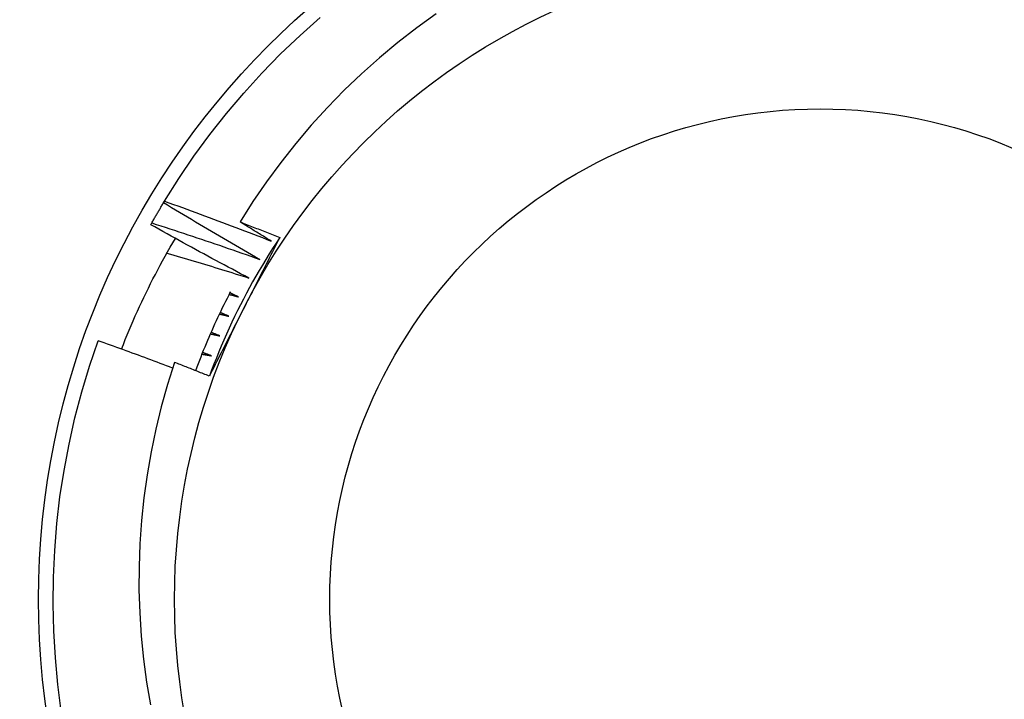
# Model space of a CAD drawing. Header units: inches. Extents: x 48.1 to 120.1, y 31.5 to 55.7.
# Tile 17 of 85: x 68.767 to 68.966, y 35.056 to 35.194. Entities that reach past the tile are written whole.
import ezdxf

# ---------------------------------------------------------------- set-up
doc = ezdxf.new("R2010")
doc.units = ezdxf.units.IN
doc.header["$MEASUREMENT"] = 0
doc.layers.add('Visible Edges(ANSI)', color=7, linetype='Continuous', lineweight=25)
doc.layers.add('Visible Tangent Edges(ANSI)', color=7, linetype='Continuous', lineweight=25)

msp = doc.modelspace()

# ---------------------------------------------------------------- linework, layer by layer
at = {"layer": 'Visible Edges(ANSI)'}
for p, q in [((68.79568878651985, 35.15639165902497), (68.7959030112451, 35.15674550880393)), ((68.79311593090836, 35.15196609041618), (68.79331839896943, 35.15232679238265))]:
    msp.add_line(p, q, dxfattribs=at)
at = {"layer": 'Visible Edges(ANSI)', "flags": 128}
for points in [[(68.85099121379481, 35.19472410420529), (68.84704613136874, 35.19187685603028), (68.8432039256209, 35.18889820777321), (68.83946791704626, 35.18579089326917), (68.83584143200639, 35.18255769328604), (68.83232780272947, 35.1792013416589), (68.82893034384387, 35.17572463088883), (68.82565238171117, 35.17213029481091), (68.82249723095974, 35.16842110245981), (68.81946823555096, 35.16459981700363), (68.81657249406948, 35.16067446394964), (68.8138185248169, 35.15665675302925), (68.8112084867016, 35.1525506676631)], [(68.7959030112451, 35.15674550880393), (68.79880852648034, 35.16134690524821), (68.8018732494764, 35.16584382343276), (68.80509343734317, 35.17023076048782), (68.80846515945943, 35.17450233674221), (68.81198426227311, 35.1786533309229), (68.81564645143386, 35.18267865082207), (68.81944723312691, 35.18657338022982), (68.82338196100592, 35.19033273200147), (68.82744581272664, 35.19395211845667)], [(68.7959030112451, 35.15674550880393), (68.79680843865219, 35.1564212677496), (68.79771350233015, 35.15609587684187), (68.79861817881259, 35.15576934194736), (68.79952247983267, 35.15544166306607), (68.80042640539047, 35.15511283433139), (68.80132995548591, 35.15478286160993), (68.80223311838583, 35.15445173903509), (68.80313590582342, 35.15411947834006), (68.80403829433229, 35.15378606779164), (68.80494030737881, 35.15345151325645), (68.80584194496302, 35.15311580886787), (68.80674318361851, 35.1527789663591), (68.80764403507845, 35.15244097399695), (68.80854452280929, 35.15210182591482), (68.80944463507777, 35.1517615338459), (68.81034437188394, 35.151420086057), (68.81124372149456, 35.15107749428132), (68.81214269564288, 35.15073374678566), (68.81304129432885, 35.1503888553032), (68.8139395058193, 35.15004280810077), (68.81483733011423, 35.14969561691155), (68.81573476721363, 35.14934727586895), (68.8166318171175, 35.14899778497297), (68.81752846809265, 35.1486471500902)], [(68.79331839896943, 35.15232679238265), (68.79341470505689, 35.15249758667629), (68.79351122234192, 35.15266825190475), (68.7936079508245, 35.15283879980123), (68.79370490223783, 35.15300922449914), (68.79380206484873, 35.15317952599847), (68.79389945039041, 35.15334970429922), (68.79399703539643, 35.153519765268), (68.79409484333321, 35.15368969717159), (68.79419286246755, 35.15385950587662), (68.79429110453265, 35.15402919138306), (68.79438955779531, 35.15419875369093), (68.79448821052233, 35.15436819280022), (68.79458708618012, 35.15453750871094), (68.79468618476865, 35.15470669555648), (68.79478548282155, 35.15487575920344), (68.7948850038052, 35.15504469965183), (68.79498473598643, 35.15521351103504), (68.79508466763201, 35.15538219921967), (68.79518482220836, 35.15555075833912), (68.79528519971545, 35.15571919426), (68.79538577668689, 35.15588750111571), (68.79548656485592, 35.15605567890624), (68.7955875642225, 35.15622373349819), (68.79568878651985, 35.15639165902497)], [(68.81519868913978, 35.14494458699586), (68.81437912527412, 35.1454094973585), (68.81356014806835, 35.14587545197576), (68.81274173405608, 35.14634246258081), (68.81192389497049, 35.14681052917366), (68.8111066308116, 35.14727964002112), (68.81028994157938, 35.14774980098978), (68.80947382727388, 35.14822101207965), (68.80865828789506, 35.14869327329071), (68.80784332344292, 35.14916657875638), (68.80702894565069, 35.14964093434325), (68.80621514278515, 35.15011634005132), (68.80540192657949, 35.150592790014), (68.80458928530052, 35.15107029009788), (68.80377721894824, 35.15154882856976), (68.80296573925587, 35.15202841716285), (68.80215484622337, 35.15250905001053), (68.80134453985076, 35.15299072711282), (68.80053480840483, 35.15347344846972), (68.79972567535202, 35.15395721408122), (68.79891711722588, 35.15444201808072), (68.79810915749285, 35.15492786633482), (68.7973017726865, 35.15541475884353), (68.79649498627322, 35.15590268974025), (68.79568878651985, 35.15639165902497)], [(68.8112084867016, 35.1525506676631), (68.81154422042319, 35.1524194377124), (68.81187989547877, 35.15228804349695), (68.81221550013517, 35.15215649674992), (68.81255105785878, 35.15202478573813), (68.8128865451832, 35.15189291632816), (68.81322198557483, 35.15176088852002), (68.81355735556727, 35.15162870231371), (68.81389266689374, 35.15149635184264), (68.8142279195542, 35.1513638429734), (68.81456310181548, 35.15123118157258), (68.81489822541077, 35.15109835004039), (68.81523330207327, 35.15096536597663), (68.81556830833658, 35.15083222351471), (68.8159032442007, 35.15069891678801), (68.81623813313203, 35.15056545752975), (68.81657295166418, 35.15043183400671), (68.81690771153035, 35.15029805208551), (68.81724241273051, 35.15016410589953), (68.81757705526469, 35.15003000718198), (68.81791163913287, 35.14989574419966), (68.81824615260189, 35.14976132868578), (68.81858060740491, 35.14962674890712), (68.81891500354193, 35.14949201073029), (68.81924932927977, 35.1493571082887)], [(68.81752846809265, 35.1486471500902), (68.81726438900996, 35.14880851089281), (68.8170003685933, 35.1489699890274), (68.8167364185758, 35.14913157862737), (68.81647252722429, 35.14929327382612), (68.81620870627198, 35.14945508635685), (68.81594494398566, 35.14961701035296), (68.81568125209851, 35.14977904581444), (68.81541763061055, 35.14994118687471), (68.81515406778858, 35.15010344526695), (68.8148905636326, 35.15026581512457), (68.81462714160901, 35.15042829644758), (68.81436376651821, 35.15059088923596), (68.81410047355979, 35.15075358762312), (68.81383723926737, 35.15091640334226), (68.81357406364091, 35.15107933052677), (68.81331095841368, 35.15124236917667), (68.81304792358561, 35.15140551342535), (68.81278494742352, 35.151568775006), (68.81252204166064, 35.15173214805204), (68.81225919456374, 35.15189562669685), (68.81199641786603, 35.15205922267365), (68.8117337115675, 35.15222292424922), (68.81147106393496, 35.15238674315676), (68.8112084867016, 35.1525506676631)], [(68.81299202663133, 35.14116735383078), (68.81215760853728, 35.14160503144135), (68.8113237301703, 35.14204378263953), (68.81049039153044, 35.1424836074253), (68.80965759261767, 35.14292449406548), (68.808825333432, 35.14336645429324), (68.80799361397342, 35.14380948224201), (68.80716243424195, 35.14425357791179), (68.80633179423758, 35.14469874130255), (68.8055016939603, 35.14514496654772), (68.80467214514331, 35.14559226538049), (68.80384313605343, 35.14604062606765), (68.80301466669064, 35.14649005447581), (68.80218674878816, 35.14694054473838), (68.80135938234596, 35.14739209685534), (68.80053255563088, 35.14784471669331), (68.79970629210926, 35.14829840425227), (68.79888055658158, 35.14875314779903), (68.79805538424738, 35.1492089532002), (68.79723076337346, 35.14966582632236), (68.79640669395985, 35.15012375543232), (68.79558317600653, 35.15058275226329), (68.79476020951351, 35.15104280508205), (68.79393779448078, 35.15150391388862), (68.79311593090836, 35.15196609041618)], [(68.79331839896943, 35.15232679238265), (68.794233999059, 35.15203252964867), (68.79514927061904, 35.1517371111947), (68.79606421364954, 35.15144053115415), (68.79697881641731, 35.15114278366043), (68.79789307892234, 35.15084388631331), (68.79880701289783, 35.15054382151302), (68.79972060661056, 35.15024260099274), (68.8006338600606, 35.14994022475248), (68.80154677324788, 35.14963668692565), (68.80245934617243, 35.14933198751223), (68.80337156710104, 35.14902613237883), (68.80428345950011, 35.14871911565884), (68.80519498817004, 35.14841093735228), (68.80610618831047, 35.14810160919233), (68.80701702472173, 35.1477911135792), (68.80792750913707, 35.14747946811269), (68.80883765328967, 35.1471666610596), (68.80974744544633, 35.14685269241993), (68.81065687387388, 35.14653756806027), (68.81156595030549, 35.14622128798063), (68.81247467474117, 35.14590384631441), (68.8133830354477, 35.1455852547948), (68.81429104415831, 35.14526549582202), (68.81519868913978, 35.14494458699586)], [(68.78718147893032, 35.12675458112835), (68.78756035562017, 35.12772174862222), (68.78794592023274, 35.12868634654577), (68.78833817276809, 35.12964833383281), (68.78873711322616, 35.13060768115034), (68.78914270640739, 35.13156434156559), (68.78955496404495, 35.13251828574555), (68.78997386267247, 35.13346948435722), (68.79039939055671, 35.13441789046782), (68.79083154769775, 35.13536348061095), (68.79127031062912, 35.13630620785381), (68.79171567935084, 35.13724604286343), (68.79216763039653, 35.13818295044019), (68.792626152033, 35.13911688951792), (68.7930912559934, 35.1400478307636), (68.79356290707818, 35.14097573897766), (68.79404110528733, 35.1419005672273), (68.79452583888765, 35.14282229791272), (68.79501709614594, 35.14374087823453), (68.7955148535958, 35.14465628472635), (68.79601912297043, 35.14556847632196), (68.79652988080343, 35.1464774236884), (68.79704711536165, 35.14738307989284), (68.79757080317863, 35.14828539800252), (68.79810068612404, 35.14918390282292)], [(68.81925195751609, 35.14935548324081), (68.81852666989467, 35.14825805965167), (68.81781243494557, 35.14715340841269), (68.81710927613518, 35.14604164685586), (68.8164172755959, 35.14492289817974), (68.8157364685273, 35.14379728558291), (68.8150669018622, 35.14266493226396), (68.81440864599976, 35.14152594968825), (68.81376174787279, 35.14038046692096), (68.81312624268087, 35.13922860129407), (68.81250220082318, 35.13807047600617), (68.81188966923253, 35.13690620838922), (68.8112886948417, 35.13573592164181), (68.81069933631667, 35.13455973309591), (68.81012164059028, 35.13337777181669), (68.80955567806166, 35.13219014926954), (68.80900147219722, 35.13099699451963), (68.80845909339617, 35.12979842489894), (68.80792857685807, 35.12859455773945), (68.80741000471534, 35.12738551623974), (68.80690340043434, 35.12617142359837), (68.80640883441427, 35.12495240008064), (68.80592634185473, 35.12372856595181), (68.80545599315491, 35.12250003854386), (68.80499782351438, 35.12126694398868)], [(68.81924932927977, 35.1493571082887), (68.81895521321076, 35.14877639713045), (68.81866097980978, 35.14819566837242), (68.8183666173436, 35.14761491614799), (68.81807214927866, 35.14703412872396), (68.81777754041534, 35.14645329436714), (68.81748282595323, 35.14587238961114), (68.81718797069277, 35.14529141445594), (68.81689299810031, 35.14471035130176), (68.81659789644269, 35.14412918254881), (68.81630265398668, 35.14354790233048), (68.8160072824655, 35.14296649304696), (68.81571178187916, 35.14238494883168), (68.81541615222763, 35.14180324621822), (68.81512037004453, 35.1412213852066), (68.81482445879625, 35.14063934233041), (68.8145284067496, 35.14005710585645), (68.8142322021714, 35.13947466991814), (68.8139358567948, 35.13889201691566), (68.81363937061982, 35.13830913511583), (68.81334274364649, 35.13772601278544), (68.81304595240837, 35.1371426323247), (68.8127490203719, 35.13655898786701), (68.81245193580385, 35.13597506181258), (68.81215469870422, 35.1353908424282)], [(68.7963920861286, 35.14623367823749), (68.79708574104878, 35.14603017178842), (68.79777924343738, 35.14582600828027), (68.79847256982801, 35.14562118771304), (68.79916572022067, 35.14541570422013), (68.79985870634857, 35.14520955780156), (68.8005515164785, 35.1450027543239), (68.80124415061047, 35.14479528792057), (68.80193660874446, 35.14458715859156), (68.80262890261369, 35.14437837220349), (68.80332102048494, 35.14416892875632), (68.80401296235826, 35.14395882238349), (68.80470472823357, 35.14374805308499), (68.80539631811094, 35.1435366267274), (68.80608773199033, 35.14332453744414), (68.80677896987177, 35.1431117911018), (68.80747002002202, 35.14289838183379), (68.80816090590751, 35.14268430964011), (68.80885160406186, 35.14246958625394), (68.80954212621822, 35.14225419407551), (68.81023247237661, 35.14203814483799), (68.81092263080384, 35.1418214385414), (68.81161261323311, 35.14160406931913), (68.8123024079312, 35.14138604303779), (68.81299202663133, 35.14116735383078)], [(68.8092432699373, 35.13833662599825), (68.80890910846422, 35.13769105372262), (68.8085784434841, 35.13704368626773), (68.80825126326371, 35.13639454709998), (68.80792760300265, 35.13574365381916), (68.80760743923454, 35.13509102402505), (68.80729080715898, 35.13443667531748), (68.80697770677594, 35.13378063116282), (68.80666813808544, 35.13312290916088), (68.80636213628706, 35.13246353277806), (68.80605967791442, 35.13180250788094), (68.8057607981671, 35.13113986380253), (68.80546548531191, 35.13047562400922), (68.80517376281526, 35.1298097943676), (68.80488564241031, 35.12914240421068), (68.8046011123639, 35.12847347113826), (68.80432019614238, 35.12780301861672), (68.80404289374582, 35.12713105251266), (68.80376922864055, 35.12645760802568), (68.8034991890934, 35.12578269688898), (68.80323279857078, 35.12510633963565), (68.80297005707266, 35.12442855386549), (68.80271096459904, 35.12374936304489), (68.80245554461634, 35.12306878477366), (68.80220379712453, 35.12238683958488)], [(68.80899447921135, 35.13785680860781), (68.8090743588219, 35.1378345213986), (68.80915422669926, 35.1378122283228), (68.80923410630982, 35.1377899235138), (68.80931397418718, 35.1377676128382), (68.80939383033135, 35.13774529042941), (68.8094736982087, 35.13772296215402), (68.80955356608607, 35.13770062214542), (68.80963342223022, 35.13767827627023), (68.80971327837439, 35.13765591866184), (68.80979313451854, 35.13763355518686), (68.80987299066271, 35.13761118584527), (68.80995283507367, 35.13758879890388), (68.81003269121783, 35.1375664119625), (68.81011253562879, 35.13754401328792), (68.81019238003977, 35.13752160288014), (68.81027222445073, 35.13749918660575), (68.81035205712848, 35.13747675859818), (68.81043190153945, 35.13745432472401), (68.81051173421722, 35.13743188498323), (68.81059156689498, 35.13740943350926), (68.81067139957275, 35.13738697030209), (68.81075123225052, 35.13736450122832), (68.81083106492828, 35.13734202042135), (68.81091088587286, 35.13731953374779)], [(68.81091088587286, 35.13731953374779), (68.81083772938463, 35.13735483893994), (68.8107645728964, 35.13739014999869), (68.81069141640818, 35.13742546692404), (68.81061827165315, 35.13746079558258), (68.81054512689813, 35.13749613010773), (68.8104719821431, 35.13753147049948), (68.81039884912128, 35.13756682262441), (68.81032571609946, 35.13760218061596), (68.81025258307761, 35.1376375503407), (68.81017946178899, 35.13767292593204), (68.81010634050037, 35.13770830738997), (68.81003321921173, 35.1377437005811), (68.8099601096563, 35.13777909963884), (68.80988700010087, 35.13781450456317), (68.80981389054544, 35.13784992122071), (68.80974078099, 35.13788534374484), (68.80966768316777, 35.13792077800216), (68.80959458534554, 35.13795621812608), (68.8095214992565, 35.13799166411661), (68.80944841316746, 35.13802712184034), (68.80937532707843, 35.13806258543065), (68.80930224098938, 35.13809805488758), (68.80922916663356, 35.1381335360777), (68.80915609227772, 35.13816902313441)], [(68.81215469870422, 35.1353908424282), (68.81185437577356, 35.13480056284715), (68.8115541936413, 35.13421055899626), (68.81125415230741, 35.13362080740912), (68.81095426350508, 35.13303130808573), (68.81065450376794, 35.13244204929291), (68.81035488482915, 35.13185300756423), (68.81005541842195, 35.13126418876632), (68.80975608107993, 35.13067556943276), (68.80945687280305, 35.13008714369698), (68.80915781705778, 35.12949889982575), (68.80885887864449, 35.1289108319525), (68.80856009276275, 35.12832291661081), (68.80826142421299, 35.12773515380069), (68.80796289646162, 35.12714753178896), (68.8076645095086, 35.12656003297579), (68.80736623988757, 35.12597265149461), (68.80706811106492, 35.1253853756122), (68.80677009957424, 35.12479819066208), (68.80647222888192, 35.12421109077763), (68.8061744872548, 35.12362406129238), (68.80587686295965, 35.12303709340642), (68.80557936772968, 35.12245017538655), (68.80528200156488, 35.12186329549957), (68.80498475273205, 35.12127644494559)], [(68.80702447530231, 35.13387921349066), (68.80710503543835, 35.13385956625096), (68.8071855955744, 35.13383991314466), (68.80726615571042, 35.13382024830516), (68.80734671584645, 35.13380057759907), (68.80742727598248, 35.13378090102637), (68.80750782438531, 35.13376121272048), (68.80758838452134, 35.13374151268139), (68.80766893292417, 35.13372180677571), (68.807749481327, 35.13370208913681), (68.80783002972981, 35.13368236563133), (68.80791057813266, 35.13366263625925), (68.8079911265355, 35.13364289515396), (68.80807166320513, 35.13362314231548), (68.80815221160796, 35.1336033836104), (68.80823274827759, 35.13358361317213), (68.80831328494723, 35.13356383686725), (68.80839382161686, 35.13354405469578), (68.80847435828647, 35.13352426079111), (68.80855488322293, 35.13350445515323), (68.80863541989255, 35.13348464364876), (68.808715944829, 35.1334648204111), (68.80879646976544, 35.13344499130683), (68.80887699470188, 35.13342515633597), (68.80895751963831, 35.13340530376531)], [(68.80895751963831, 35.13340530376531), (68.8088832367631, 35.13343818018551), (68.80880895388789, 35.13347106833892), (68.80873468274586, 35.13350395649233), (68.80866041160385, 35.13353685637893), (68.80858614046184, 35.13356976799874), (68.80851188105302, 35.13360267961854), (68.80843762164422, 35.13363560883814), (68.8083633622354, 35.13366853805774), (68.80828910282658, 35.13370147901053), (68.80821485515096, 35.13373443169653), (68.80814060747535, 35.13376738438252), (68.80806637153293, 35.13380035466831), (68.8079921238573, 35.1338333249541), (68.80791788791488, 35.13386630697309), (68.80784365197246, 35.13389930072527), (68.80776942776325, 35.13393229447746), (68.80769520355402, 35.13396530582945), (68.8076209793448, 35.13399831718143), (68.80754675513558, 35.13403134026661), (68.80747254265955, 35.13406437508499), (68.80739833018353, 35.13409740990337), (68.8073241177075, 35.13413045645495), (68.80724991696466, 35.13416351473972), (68.80717571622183, 35.13419657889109)], [(68.80518643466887, 35.12983893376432), (68.80526760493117, 35.12982194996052), (68.8053487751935, 35.12980495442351), (68.8054299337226, 35.12978795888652), (68.80551110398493, 35.12977094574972), (68.80559226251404, 35.12975393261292), (68.80567342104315, 35.12973690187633), (68.80575457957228, 35.12971986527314), (68.8058357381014, 35.12970282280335), (68.80591688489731, 35.12968576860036), (68.80599804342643, 35.12966870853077), (68.80607920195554, 35.12965163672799), (68.80616034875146, 35.1296345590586), (68.80624149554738, 35.12961746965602), (68.8063226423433, 35.12960036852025), (68.80640378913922, 35.12958326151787), (68.80648493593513, 35.12956614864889), (68.80656608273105, 35.12954902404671), (68.80664721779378, 35.12953189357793), (68.8067283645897, 35.12951475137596), (68.80680949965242, 35.1294975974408), (68.80689063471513, 35.12948043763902), (68.80697176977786, 35.12946327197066), (68.80705290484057, 35.1294460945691), (68.8071340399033, 35.12942890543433)], [(68.8071340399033, 35.12942890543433), (68.80705871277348, 35.129459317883), (68.80698339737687, 35.12948974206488), (68.80690807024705, 35.12952016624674), (68.80683276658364, 35.12955060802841), (68.80675745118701, 35.12958104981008), (68.8066821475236, 35.12961150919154), (68.80660684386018, 35.129641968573), (68.80653154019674, 35.12967243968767), (68.80645623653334, 35.12970291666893), (68.80638094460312, 35.12973340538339), (68.8063056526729, 35.12976389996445), (68.80623036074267, 35.1297944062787), (68.80615508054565, 35.12982491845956), (68.80607980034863, 35.1298554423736), (68.8060045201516, 35.12988596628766), (68.80592923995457, 35.12991650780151), (68.80585397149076, 35.12994705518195), (68.80577870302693, 35.129977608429), (68.80570343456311, 35.13000816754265), (68.80562817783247, 35.13003873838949), (68.80555290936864, 35.13006931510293), (68.80547765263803, 35.13009990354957), (68.8054024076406, 35.13013049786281), (68.80532715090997, 35.13016110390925)], [(68.77497078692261, 35.0534001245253), (68.77427321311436, 35.05879718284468), (68.77376490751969, 35.06421534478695), (68.77344649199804, 35.06964797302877), (68.77331834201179, 35.07508841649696), (68.77338062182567, 35.08053001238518), (68.7736332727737, 35.0859660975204), (68.77407595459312, 35.09139001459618), (68.77470813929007, 35.09679512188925), (68.77552905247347, 35.10217479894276), (68.77653769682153, 35.1075224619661), (68.77773282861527, 35.11283155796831), (68.77911298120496, 35.1180955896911), (68.78067647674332, 35.12330810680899), (68.78242139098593, 35.12846272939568)], [(68.79754209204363, 35.12290942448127), (68.7969146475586, 35.12314729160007), (68.79628696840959, 35.12338459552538), (68.79565907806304, 35.1236213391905), (68.79503094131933, 35.12385751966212), (68.79440259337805, 35.12409313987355), (68.79377401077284, 35.12432819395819), (68.79314519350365, 35.12456268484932), (68.7925161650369, 35.12479661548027), (68.79188690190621, 35.12502997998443), (68.79125742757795, 35.12526278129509), (68.79062771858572, 35.12549501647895), (68.78999778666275, 35.12572669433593), (68.78936764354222, 35.1259578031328), (68.78873726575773, 35.12618834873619), (68.78810667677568, 35.12641832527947), (68.78747585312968, 35.12664773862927), (68.78684481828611, 35.12687659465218), (68.7862135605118, 35.12710487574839), (68.78558207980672, 35.1273325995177), (68.78495037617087, 35.12755975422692), (68.78431846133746, 35.12778634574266), (68.78368632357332, 35.12801237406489), (68.78305396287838, 35.12823783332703), (68.78242139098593, 35.12846272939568)], [(68.80348238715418, 35.12574034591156), (68.80356406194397, 35.12572604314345), (68.803645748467, 35.12571172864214), (68.80372742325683, 35.12569741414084), (68.80380910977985, 35.12568308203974), (68.80389078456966, 35.12566874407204), (68.80397245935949, 35.12565440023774), (68.8040541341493, 35.12564004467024), (68.80413580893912, 35.12562568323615), (68.80421748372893, 35.12561131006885), (68.80429914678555, 35.12559692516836), (68.80438082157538, 35.12558253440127), (68.804462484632, 35.12556813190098), (68.80454415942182, 35.1255537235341), (68.80462582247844, 35.12553930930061), (68.80470748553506, 35.12552488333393), (68.80478914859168, 35.12551044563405), (68.80487081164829, 35.12549600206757), (68.80495247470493, 35.12548154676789), (68.80503413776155, 35.12546708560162), (68.80511580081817, 35.12545261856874), (68.8051974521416, 35.12543813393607), (68.80527911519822, 35.12542364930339), (68.80536076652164, 35.12540914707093), (68.80544241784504, 35.12539464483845)], [(68.80544241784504, 35.12539464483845), (68.80536614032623, 35.125422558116), (68.80528985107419, 35.12545048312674), (68.80521357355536, 35.12547841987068), (68.80513730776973, 35.12550636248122), (68.80506103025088, 35.12553431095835), (68.80498476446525, 35.12556227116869), (68.8049084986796, 35.12559023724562), (68.80483223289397, 35.12561821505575), (68.80475596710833, 35.12564619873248), (68.80467971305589, 35.12567419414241), (68.80460345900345, 35.12570219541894), (68.80452720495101, 35.12573020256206), (68.80445096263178, 35.12575822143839), (68.80437470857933, 35.12578624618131), (68.8042984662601, 35.12581428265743), (68.80422223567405, 35.12584232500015), (68.8041459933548, 35.12587037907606), (68.80406976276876, 35.12589843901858), (68.80399353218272, 35.1259265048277), (68.80391730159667, 35.12595458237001), (68.80384107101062, 35.12598266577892), (68.80376485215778, 35.12601076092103), (68.80368863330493, 35.12603886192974), (68.80361241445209, 35.12606697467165)], [(68.7979256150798, 35.12406958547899), (68.79650781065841, 35.11959434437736), (68.79524001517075, 35.11506760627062), (68.7941261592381, 35.11050178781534), (68.79316848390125, 35.10590716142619), (68.79236741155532, 35.10128773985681), (68.79172332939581, 35.09664754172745), (68.79123664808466, 35.09199058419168), (68.79090776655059, 35.08732088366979), (68.79073707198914, 35.08264245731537), (68.79072498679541, 35.07795932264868), (68.79087188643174, 35.07327549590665), (68.79117820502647, 35.06859499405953), (68.79164430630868, 35.06392183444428), (68.79227021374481, 35.0592627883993), (68.79305393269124, 35.05463352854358)], [(68.80498475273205, 35.12127644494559), (68.80469117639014, 35.12139428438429), (68.80439755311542, 35.12151199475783), (68.80410388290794, 35.12162957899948), (68.80381016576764, 35.12174703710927), (68.80351638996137, 35.12186436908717), (68.80322257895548, 35.12198157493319), (68.80292870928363, 35.12209865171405), (68.80263480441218, 35.12221560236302), (68.80234084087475, 35.12233242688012), (68.8020468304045, 35.12244912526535), (68.80175277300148, 35.12256569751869), (68.80145865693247, 35.12268214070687), (68.80116450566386, 35.12279845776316), (68.80087029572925, 35.12291464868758), (68.80057605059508, 35.12303071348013), (68.80028174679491, 35.12314665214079), (68.79998739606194, 35.12326246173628), (68.79969299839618, 35.1233781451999), (68.79939855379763, 35.12349370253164), (68.79910406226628, 35.1236091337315), (68.79880952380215, 35.12372443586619), (68.79851493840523, 35.12383961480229), (68.7982203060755, 35.12395466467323), (68.7979256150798, 35.12406958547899)]]:
    msp.add_lwpolyline(points, dxfattribs=at)
at = {"layer": 'Visible Edges(ANSI)'}
for radius in [0.3451589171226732, 0.1584645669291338, 0.1309055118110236]:
    msp.add_circle((68.9288273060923, 35.07602962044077), radius, dxfattribs=at)
at = {"layer": 'Visible Tangent Edges(ANSI)'}
for radius in [0.3308444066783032, 0.0994094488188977]:
    msp.add_circle((68.9288273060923, 35.07602962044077), radius, dxfattribs=at)

doc.saveas('drawing.dxf')
